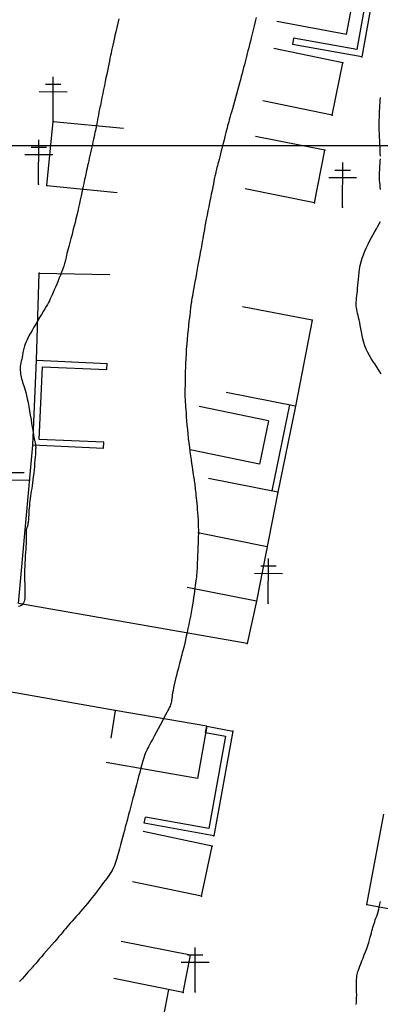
# Model space of a CAD drawing. Header units: millimetres. Extents: x 196436 to 199900, y 8705373 to 8708636.
# Tile 57 of 241: x 197724 to 197765, y 8706203 to 8706314. Entities that reach past the tile are written whole.
import ezdxf

# ---------------------------------------------------------------- set-up
doc = ezdxf.new("R2010")
doc.units = ezdxf.units.MM
doc.header["$LTSCALE"] = 5
for name, color, linetype in [('$CURVAS1', 30, 'Continuous'), ('$CURVAS2', 40, 'Continuous'), ('CASA', 6, 'Continuous'), ('CERCA', 3, 'CERCA_LINE'), ('MALHA', 9, 'Continuous'), ('MURO', 9, 'Continuous'), ('POSTE', 3, 'Continuous')]:
    doc.layers.add(name, color=color, linetype=linetype)
doc.linetypes.add('CERCA_LINE', pattern='A,0.5,-0.2,["X",Standard,S=0.1,R=0,X=-0.1,Y=-0.05],-0.25', length=0.95)

# ---------------------------------------------------------------- blocks, each defined once
blk = doc.blocks.new('A$C324D1BEE')
at = {"layer": 'CASA'}
for points in [[(8.77, 4.99), (0.9, 6.41)], [(7.87, 0), (8.77, 4.99)], [(7.87, 0), (0, 1.42)]]:
    blk.add_lwpolyline(points, dxfattribs=at)
blk = doc.blocks.new('A$C6E4D7D70')
at = {"layer": 'CASA'}
for points in [[(2.57, 9.18), (0, 1.6)], [(2.57, 9.18), (7.3, 7.58)], [(7.3, 7.58), (4.74, 0)]]:
    blk.add_lwpolyline(points, dxfattribs=at)
blk = doc.blocks.new('A$C554853E6')
at = {"layer": 'CASA', "rotation": 357.8006497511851}
blk.add_blockref('A$C6E4D7D70', (-0.06, 0.18), dxfattribs=at)
blk = doc.blocks.new('A$C1088538C')
at = {"layer": 'CASA', "rotation": 43.15206326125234}
blk.add_blockref('A$C554853E6', (4.25, -1.3), dxfattribs=at)
blk = doc.blocks.new('A$C178F62A3')
at = {"layer": 'CASA', "rotation": 7.057001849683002}
blk.add_blockref('A$C1088538C', (0.91, -0.37), dxfattribs=at)
blk = doc.blocks.new('A$C48605833')
at = {"layer": 'CASA', "rotation": 8.555968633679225}
blk.add_blockref('A$C178F62A3', (1.04, -0.58), dxfattribs=at)

msp = doc.modelspace()

# ---------------------------------------------------------------- linework, layer by layer
at = {"layer": '$CURVAS1'}
for points in [[(197765.286, 8706298.792, 705), (197765.281, 8706299.115, 705), (197765.27, 8706299.457, 705), (197765.253, 8706299.815, 705), (197765.234, 8706300.185, 705), (197765.214, 8706300.564, 705), (197765.195, 8706300.948, 705), (197765.179, 8706301.333, 705), (197765.167, 8706301.717, 705), (197765.161, 8706302.095, 705), (197765.16, 8706302.468, 705), (197765.165, 8706302.833, 705), (197765.173, 8706303.19, 705), (197765.185, 8706303.539, 705), (197765.2, 8706303.879, 705), (197765.216, 8706304.208, 705), (197765.234, 8706304.526, 705), (197765.251, 8706304.833, 705), (197765.269, 8706305.126, 705), (197765.286, 8706305.407, 705)], [(197765.32, 8706295.012, 705), (197765.281, 8706295.285, 705), (197765.25, 8706295.547, 705), (197765.224, 8706295.8, 705), (197765.206, 8706296.046, 705), (197765.194, 8706296.286, 705), (197765.189, 8706296.521, 705), (197765.191, 8706296.752, 705), (197765.199, 8706296.982, 705), (197765.212, 8706297.213, 705), (197765.228, 8706297.448, 705), (197765.245, 8706297.69, 705), (197765.261, 8706297.942, 705), (197765.275, 8706298.208, 705), (197765.284, 8706298.49, 705)], [(197765.381, 8706274.146, 705), (197765.225, 8706274.431, 705), (197765.048, 8706274.719, 705), (197764.856, 8706275.012, 705), (197764.654, 8706275.311, 705), (197764.447, 8706275.619, 705), (197764.242, 8706275.938, 705), (197764.044, 8706276.269, 705), (197763.858, 8706276.614, 705), (197763.691, 8706276.976, 705), (197763.546, 8706277.355, 705), (197763.423, 8706277.745, 705), (197763.317, 8706278.141, 705), (197763.226, 8706278.536, 705), (197763.147, 8706278.924, 705), (197763.076, 8706279.299, 705), (197763.01, 8706279.653, 705), (197762.947, 8706279.981, 705), (197762.883, 8706280.279, 705), (197762.82, 8706280.548, 705), (197762.76, 8706280.795, 705), (197762.704, 8706281.024, 705), (197762.655, 8706281.239, 705), (197762.613, 8706281.447, 705), (197762.582, 8706281.652, 705), (197762.563, 8706281.859, 705), (197762.556, 8706282.072, 705), (197762.561, 8706282.293, 705), (197762.576, 8706282.524, 705), (197762.597, 8706282.767, 705), (197762.624, 8706283.022, 705), (197762.654, 8706283.292, 705), (197762.684, 8706283.578, 705), (197762.713, 8706283.881, 705), (197762.74, 8706284.203, 705), (197762.766, 8706284.542, 705), (197762.795, 8706284.896, 705), (197762.832, 8706285.263, 705), (197762.879, 8706285.643, 705), (197762.939, 8706286.033, 705), (197763.017, 8706286.431, 705), (197763.116, 8706286.836, 705), (197763.238, 8706287.245, 705), (197763.381, 8706287.656, 705), (197763.54, 8706288.064, 705), (197763.713, 8706288.467, 705), (197763.896, 8706288.861, 705), (197764.086, 8706289.241, 705), (197764.278, 8706289.606, 705), (197764.469, 8706289.951, 705), (197764.655, 8706290.274, 705), (197764.834, 8706290.579, 705), (197765.002, 8706290.869, 705), (197765.156, 8706291.149, 705), (197765.292, 8706291.424, 705)], [(197762.567, 8706202.923, 705), (197762.584, 8706203.159, 705), (197762.597, 8706203.42, 705), (197762.604, 8706203.705, 705), (197762.606, 8706204.008, 705), (197762.605, 8706204.321, 705), (197762.602, 8706204.637, 705), (197762.599, 8706204.947, 705), (197762.597, 8706205.242, 705), (197762.597, 8706205.517, 705), (197762.602, 8706205.762, 705), (197762.613, 8706205.972, 705), (197762.632, 8706206.156, 705), (197762.658, 8706206.322, 705), (197762.696, 8706206.481, 705), (197762.744, 8706206.644, 705), (197762.806, 8706206.82, 705), (197762.883, 8706207.02, 705), (197762.975, 8706207.254, 705), (197763.083, 8706207.529, 705), (197763.205, 8706207.84, 705), (197763.336, 8706208.176, 705), (197763.471, 8706208.529, 705), (197763.606, 8706208.89, 705), (197763.738, 8706209.25, 705), (197763.861, 8706209.6, 705), (197763.972, 8706209.931, 705), (197764.067, 8706210.235, 705), (197764.148, 8706210.515, 705), (197764.219, 8706210.773, 705), (197764.281, 8706211.013, 705), (197764.338, 8706211.239, 705), (197764.393, 8706211.453, 705), (197764.449, 8706211.66, 705), (197764.508, 8706211.862, 705), (197764.572, 8706212.063, 705), (197764.642, 8706212.266, 705), (197764.716, 8706212.473, 705), (197764.792, 8706212.688, 705), (197764.869, 8706212.912, 705), (197764.946, 8706213.15, 705), (197765.022, 8706213.403, 705), (197765.095, 8706213.675, 705), (197765.164, 8706213.967, 705), (197765.229, 8706214.272, 705), (197765.289, 8706214.582, 705)]]:
    msp.add_polyline3d(points, dxfattribs=at)
at = {"layer": '$CURVAS2'}
for points in [[(197735.705, 8706314.311, 703), (197735.589, 8706313.818, 703), (197735.475, 8706313.328, 703), (197735.365, 8706312.854, 703), (197735.262, 8706312.413, 703), (197735.171, 8706312.015, 703), (197735.089, 8706311.656, 703), (197735.015, 8706311.328, 703), (197734.947, 8706311.022, 703), (197734.883, 8706310.729, 703), (197734.82, 8706310.442, 703), (197734.758, 8706310.15, 703), (197734.694, 8706309.847, 703), (197734.626, 8706309.525, 703), (197734.555, 8706309.183, 703), (197734.48, 8706308.822, 703), (197734.402, 8706308.444, 703), (197734.321, 8706308.049, 703), (197734.237, 8706307.638, 703), (197734.15, 8706307.212, 703), (197734.06, 8706306.772, 703), (197733.968, 8706306.32, 703), (197733.875, 8706305.863, 703), (197733.783, 8706305.408, 703), (197733.692, 8706304.962, 703), (197733.606, 8706304.533, 703), (197733.524, 8706304.128, 703), (197733.45, 8706303.754, 703), (197733.384, 8706303.42, 703), (197733.327, 8706303.13, 703), (197733.278, 8706302.877, 703), (197733.235, 8706302.654, 703), (197733.197, 8706302.453, 703), (197733.16, 8706302.263, 703), (197733.124, 8706302.078, 703), (197733.086, 8706301.888, 703), (197733.045, 8706301.686, 703), (197732.999, 8706301.464, 703), (197732.947, 8706301.222, 703), (197732.891, 8706300.964, 703), (197732.832, 8706300.691, 703), (197732.769, 8706300.405, 703), (197732.704, 8706300.109, 703), (197732.636, 8706299.805, 703), (197732.567, 8706299.495, 703), (197732.497, 8706299.181, 703), (197732.428, 8706298.868, 703), (197732.358, 8706298.558, 703), (197732.291, 8706298.255, 703), (197732.226, 8706297.962, 703), (197732.164, 8706297.683, 703), (197732.106, 8706297.422, 703), (197732.053, 8706297.182, 703), (197732.005, 8706296.965, 703), (197731.961, 8706296.764, 703), (197731.918, 8706296.57, 703), (197731.876, 8706296.374, 703), (197731.831, 8706296.167, 703), (197731.783, 8706295.941, 703), (197731.729, 8706295.687, 703), (197731.667, 8706295.397, 703), (197731.595, 8706295.063, 703), (197731.516, 8706294.691, 703), (197731.429, 8706294.29, 703), (197731.337, 8706293.866, 703), (197731.24, 8706293.428, 703), (197731.141, 8706292.984, 703), (197731.04, 8706292.541, 703), (197730.938, 8706292.107, 703), (197730.838, 8706291.689, 703), (197730.739, 8706291.288, 703), (197730.642, 8706290.902, 703), (197730.546, 8706290.531, 703), (197730.453, 8706290.175, 703), (197730.363, 8706289.832, 703), (197730.275, 8706289.502, 703), (197730.191, 8706289.184, 703), (197730.11, 8706288.878, 703), (197730.033, 8706288.585, 703), (197729.96, 8706288.307, 703), (197729.893, 8706288.045, 703), (197729.831, 8706287.802, 703), (197729.775, 8706287.579, 703), (197729.726, 8706287.378, 703), (197729.684, 8706287.201, 703), (197729.649, 8706287.047, 703), (197729.618, 8706286.909, 703), (197729.587, 8706286.78, 703), (197729.553, 8706286.648, 703), (197729.513, 8706286.507, 703), (197729.462, 8706286.346, 703), (197729.397, 8706286.157, 703), (197729.315, 8706285.931, 703), (197729.212, 8706285.663, 703), (197729.093, 8706285.359, 703), (197728.961, 8706285.029, 703), (197728.822, 8706284.685, 703), (197728.678, 8706284.338, 703), (197728.536, 8706283.996, 703), (197728.398, 8706283.671, 703), (197728.27, 8706283.374, 703), (197728.155, 8706283.111, 703), (197728.048, 8706282.876, 703), (197727.946, 8706282.66, 703), (197727.843, 8706282.454, 703), (197727.733, 8706282.246, 703), (197727.613, 8706282.029, 703), (197727.478, 8706281.793, 703), (197727.321, 8706281.527, 703), (197727.141, 8706281.226, 703), (197726.942, 8706280.896, 703), (197726.73, 8706280.544, 703), (197726.511, 8706280.18, 703), (197726.291, 8706279.812, 703), (197726.077, 8706279.45, 703), (197725.875, 8706279.101, 703), (197725.692, 8706278.775, 703), (197725.532, 8706278.479, 703), (197725.394, 8706278.211, 703), (197725.277, 8706277.968, 703), (197725.179, 8706277.748, 703), (197725.097, 8706277.548, 703), (197725.03, 8706277.365, 703), (197724.976, 8706277.196, 703), (197724.932, 8706277.038, 703), (197724.897, 8706276.889, 703), (197724.869, 8706276.747, 703), (197724.846, 8706276.611, 703), (197724.827, 8706276.48, 703), (197724.809, 8706276.353, 703), (197724.791, 8706276.228, 703), (197724.772, 8706276.106, 703), (197724.749, 8706275.984, 703), (197724.721, 8706275.862, 703), (197724.69, 8706275.738, 703), (197724.657, 8706275.612, 703), (197724.625, 8706275.482, 703), (197724.595, 8706275.346, 703), (197724.57, 8706275.205, 703), (197724.55, 8706275.056, 703), (197724.539, 8706274.899, 703), (197724.537, 8706274.733, 703), (197724.544, 8706274.558, 703), (197724.56, 8706274.377, 703), (197724.584, 8706274.191, 703), (197724.616, 8706274.001, 703), (197724.655, 8706273.809, 703), (197724.701, 8706273.616, 703), (197724.752, 8706273.424, 703), (197724.809, 8706273.234, 703), (197724.872, 8706273.038, 703), (197724.939, 8706272.831, 703), (197725.01, 8706272.605, 703), (197725.086, 8706272.353, 703), (197725.165, 8706272.068, 703), (197725.248, 8706271.743, 703), (197725.333, 8706271.371, 703), (197725.421, 8706270.948, 703), (197725.509, 8706270.488, 703), (197725.597, 8706270.006, 703), (197725.681, 8706269.518, 703), (197725.761, 8706269.041, 703), (197725.834, 8706268.591, 703), (197725.899, 8706268.184, 703), (197725.954, 8706267.837, 703), (197725.997, 8706267.56, 703), (197726.03, 8706267.349, 703), (197726.053, 8706267.196, 703), (197726.07, 8706267.089, 703), (197726.08, 8706267.02, 703), (197726.086, 8706266.98, 703), (197726.089, 8706266.959, 703), (197726.091, 8706266.947, 703), (197726.093, 8706266.937, 703), (197726.096, 8706266.925, 703), (197726.099, 8706266.912, 703), (197726.103, 8706266.895, 703), (197726.109, 8706266.873, 703), (197726.116, 8706266.844, 703), (197726.126, 8706266.809, 703), (197726.137, 8706266.765, 703), (197726.151, 8706266.711, 703), (197726.167, 8706266.65, 703), (197726.184, 8706266.581, 703), (197726.201, 8706266.506, 703), (197726.219, 8706266.428, 703), (197726.236, 8706266.346, 703), (197726.251, 8706266.264, 703), (197726.265, 8706266.182, 703), (197726.276, 8706266.1, 703), (197726.284, 8706266.014, 703), (197726.289, 8706265.917, 703), (197726.29, 8706265.803, 703), (197726.287, 8706265.667, 703), (197726.28, 8706265.502, 703), (197726.269, 8706265.302, 703), (197726.252, 8706265.061, 703), (197726.231, 8706264.775, 703), (197726.205, 8706264.451, 703), (197726.174, 8706264.097, 703), (197726.14, 8706263.724, 703), (197726.102, 8706263.338, 703), (197726.062, 8706262.951, 703), (197726.019, 8706262.569, 703), (197725.975, 8706262.203, 703), (197725.929, 8706261.858, 703), (197725.883, 8706261.535, 703), (197725.837, 8706261.228, 703), (197725.792, 8706260.935, 703), (197725.749, 8706260.652, 703), (197725.708, 8706260.375, 703), (197725.669, 8706260.101, 703), (197725.634, 8706259.827, 703), (197725.604, 8706259.549, 703), (197725.577, 8706259.271, 703), (197725.553, 8706258.997, 703), (197725.533, 8706258.731, 703), (197725.515, 8706258.476, 703), (197725.499, 8706258.237, 703), (197725.484, 8706258.018, 703), (197725.471, 8706257.822, 703), (197725.458, 8706257.652, 703), (197725.446, 8706257.507, 703), (197725.433, 8706257.383, 703), (197725.42, 8706257.278, 703), (197725.406, 8706257.187, 703), (197725.39, 8706257.108, 703), (197725.373, 8706257.038, 703), (197725.353, 8706256.973, 703), (197725.331, 8706256.91, 703), (197725.307, 8706256.849, 703), (197725.283, 8706256.786, 703), (197725.26, 8706256.721, 703), (197725.239, 8706256.651, 703), (197725.221, 8706256.576, 703), (197725.207, 8706256.492, 703), (197725.198, 8706256.399, 703), (197725.195, 8706256.295, 703), (197725.197, 8706256.177, 703), (197725.202, 8706256.041, 703), (197725.207, 8706255.885, 703), (197725.212, 8706255.706, 703), (197725.214, 8706255.5, 703), (197725.212, 8706255.265, 703), (197725.204, 8706254.996, 703), (197725.188, 8706254.694, 703), (197725.166, 8706254.361, 703), (197725.14, 8706254.003, 703), (197725.113, 8706253.625, 703), (197725.086, 8706253.232, 703), (197725.063, 8706252.83, 703), (197725.043, 8706252.425, 703), (197725.031, 8706252.02, 703), (197725.028, 8706251.622, 703), (197725.031, 8706251.233, 703), (197725.039, 8706250.856, 703), (197725.05, 8706250.495, 703), (197725.062, 8706250.152, 703), (197725.072, 8706249.83, 703), (197725.078, 8706249.531, 703), (197725.079, 8706249.259, 703), (197725.071, 8706249.017, 703), (197725.053, 8706248.802, 703), (197725.024, 8706248.613, 703), (197724.982, 8706248.449, 703), (197724.923, 8706248.308, 703), (197724.848, 8706248.188, 703), (197724.753, 8706248.088, 703), (197724.638, 8706248.006, 703), (197724.501, 8706247.941, 703), (197724.346, 8706247.894, 703)], [(197751.224, 8706314.443, 704), (197751.117, 8706313.994, 704), (197751.007, 8706313.532, 704), (197750.895, 8706313.067, 704), (197750.785, 8706312.612, 704), (197750.678, 8706312.177, 704), (197750.578, 8706311.771, 704), (197750.483, 8706311.392, 704), (197750.393, 8706311.036, 704), (197750.307, 8706310.698, 704), (197750.223, 8706310.374, 704), (197750.141, 8706310.059, 704), (197750.061, 8706309.748, 704), (197749.981, 8706309.438, 704), (197749.899, 8706309.123, 704), (197749.817, 8706308.802, 704), (197749.732, 8706308.473, 704), (197749.644, 8706308.134, 704), (197749.552, 8706307.783, 704), (197749.455, 8706307.418, 704), (197749.354, 8706307.039, 704), (197749.246, 8706306.642, 704), (197749.132, 8706306.228, 704), (197749.013, 8706305.803, 704), (197748.893, 8706305.374, 704), (197748.773, 8706304.949, 704), (197748.655, 8706304.536, 704), (197748.543, 8706304.143, 704), (197748.439, 8706303.776, 704), (197748.345, 8706303.444, 704), (197748.263, 8706303.151, 704), (197748.191, 8706302.891, 704), (197748.125, 8706302.654, 704), (197748.065, 8706302.429, 704), (197748.006, 8706302.208, 704), (197747.946, 8706301.98, 704), (197747.883, 8706301.736, 704), (197747.814, 8706301.465, 704), (197747.736, 8706301.161, 704), (197747.652, 8706300.83, 704), (197747.562, 8706300.479, 704), (197747.47, 8706300.116, 704), (197747.378, 8706299.751, 704), (197747.286, 8706299.39, 704), (197747.198, 8706299.043, 704), (197747.115, 8706298.717, 704), (197747.039, 8706298.42, 704), (197746.969, 8706298.15, 704), (197746.907, 8706297.907, 704), (197746.851, 8706297.688, 704), (197746.801, 8706297.492, 704), (197746.756, 8706297.316, 704), (197746.717, 8706297.16, 704), (197746.683, 8706297.021, 704), (197746.653, 8706296.896, 704), (197746.626, 8706296.777, 704), (197746.599, 8706296.655, 704), (197746.57, 8706296.519, 704), (197746.537, 8706296.361, 704), (197746.498, 8706296.171, 704), (197746.45, 8706295.939, 704), (197746.392, 8706295.656, 704), (197746.321, 8706295.315, 704), (197746.24, 8706294.924, 704), (197746.151, 8706294.494, 704), (197746.057, 8706294.035, 704), (197745.96, 8706293.558, 704), (197745.863, 8706293.075, 704), (197745.768, 8706292.595, 704), (197745.678, 8706292.129, 704), (197745.594, 8706291.687, 704), (197745.517, 8706291.268, 704), (197745.445, 8706290.871, 704), (197745.379, 8706290.494, 704), (197745.316, 8706290.134, 704), (197745.256, 8706289.79, 704), (197745.199, 8706289.46, 704), (197745.143, 8706289.143, 704), (197745.087, 8706288.834, 704), (197745.032, 8706288.531, 704), (197744.975, 8706288.225, 704), (197744.916, 8706287.912, 704), (197744.855, 8706287.584, 704), (197744.79, 8706287.237, 704), (197744.721, 8706286.865, 704), (197744.646, 8706286.46, 704), (197744.566, 8706286.021, 704), (197744.482, 8706285.556, 704), (197744.396, 8706285.08, 704), (197744.311, 8706284.605, 704), (197744.228, 8706284.143, 704), (197744.151, 8706283.708, 704), (197744.081, 8706283.313, 704), (197744.021, 8706282.97, 704), (197743.971, 8706282.689, 704), (197743.932, 8706282.466, 704), (197743.902, 8706282.293, 704), (197743.879, 8706282.161, 704), (197743.863, 8706282.063, 704), (197743.851, 8706281.991, 704), (197743.843, 8706281.938, 704), (197743.837, 8706281.896, 704), (197743.832, 8706281.855, 704), (197743.826, 8706281.809, 704), (197743.819, 8706281.746, 704), (197743.808, 8706281.659, 704), (197743.794, 8706281.537, 704), (197743.775, 8706281.373, 704), (197743.75, 8706281.156, 704), (197743.718, 8706280.877, 704), (197743.678, 8706280.531, 704), (197743.631, 8706280.125, 704), (197743.58, 8706279.668, 704), (197743.527, 8706279.171, 704), (197743.473, 8706278.643, 704), (197743.422, 8706278.096, 704), (197743.374, 8706277.539, 704), (197743.332, 8706276.983, 704), (197743.297, 8706276.436, 704), (197743.269, 8706275.905, 704), (197743.248, 8706275.394, 704), (197743.231, 8706274.908, 704), (197743.218, 8706274.452, 704), (197743.209, 8706274.032, 704), (197743.202, 8706273.651, 704), (197743.196, 8706273.314, 704), (197743.19, 8706273.025, 704), (197743.185, 8706272.78, 704), (197743.18, 8706272.572, 704), (197743.176, 8706272.395, 704), (197743.173, 8706272.243, 704), (197743.171, 8706272.111, 704), (197743.17, 8706271.991, 704), (197743.17, 8706271.878, 704), (197743.172, 8706271.765, 704), (197743.175, 8706271.647, 704), (197743.181, 8706271.516, 704), (197743.188, 8706271.367, 704), (197743.199, 8706271.193, 704), (197743.212, 8706270.987, 704), (197743.229, 8706270.744, 704), (197743.249, 8706270.456, 704), (197743.273, 8706270.119, 704), (197743.301, 8706269.737, 704), (197743.333, 8706269.318, 704), (197743.369, 8706268.868, 704), (197743.409, 8706268.393, 704), (197743.454, 8706267.901, 704), (197743.503, 8706267.396, 704), (197743.556, 8706266.888, 704), (197743.614, 8706266.38, 704), (197743.675, 8706265.88, 704), (197743.738, 8706265.394, 704), (197743.801, 8706264.926, 704), (197743.864, 8706264.483, 704), (197743.924, 8706264.07, 704), (197743.98, 8706263.693, 704), (197744.031, 8706263.357, 704), (197744.076, 8706263.067, 704), (197744.115, 8706262.817, 704), (197744.149, 8706262.599, 704), (197744.18, 8706262.406, 704), (197744.207, 8706262.232, 704), (197744.231, 8706262.067, 704), (197744.255, 8706261.906, 704), (197744.277, 8706261.741, 704), (197744.3, 8706261.565, 704), (197744.323, 8706261.375, 704), (197744.347, 8706261.171, 704), (197744.371, 8706260.951, 704), (197744.397, 8706260.713, 704), (197744.424, 8706260.455, 704), (197744.452, 8706260.177, 704), (197744.481, 8706259.876, 704), (197744.513, 8706259.552, 704), (197744.545, 8706259.207, 704), (197744.576, 8706258.846, 704), (197744.606, 8706258.472, 704), (197744.634, 8706258.089, 704), (197744.657, 8706257.7, 704), (197744.675, 8706257.308, 704), (197744.688, 8706256.919, 704), (197744.693, 8706256.534, 704), (197744.692, 8706256.156, 704), (197744.686, 8706255.784, 704), (197744.676, 8706255.421, 704), (197744.664, 8706255.068, 704), (197744.65, 8706254.725, 704), (197744.635, 8706254.393, 704), (197744.621, 8706254.074, 704), (197744.609, 8706253.769, 704), (197744.598, 8706253.476, 704), (197744.588, 8706253.194, 704), (197744.578, 8706252.924, 704), (197744.568, 8706252.665, 704), (197744.557, 8706252.415, 704), (197744.544, 8706252.173, 704), (197744.53, 8706251.94, 704), (197744.514, 8706251.713, 704), (197744.495, 8706251.489, 704), (197744.472, 8706251.263, 704), (197744.447, 8706251.031, 704), (197744.418, 8706250.789, 704), (197744.385, 8706250.533, 704), (197744.348, 8706250.257, 704), (197744.307, 8706249.958, 704), (197744.261, 8706249.632, 704), (197744.21, 8706249.281, 704), (197744.153, 8706248.907, 704), (197744.092, 8706248.513, 704), (197744.026, 8706248.1, 704), (197743.953, 8706247.672, 704), (197743.876, 8706247.231, 704), (197743.792, 8706246.78, 704), (197743.703, 8706246.321, 704), (197743.61, 8706245.861, 704), (197743.515, 8706245.405, 704), (197743.42, 8706244.961, 704), (197743.326, 8706244.534, 704), (197743.235, 8706244.133, 704), (197743.15, 8706243.762, 704), (197743.071, 8706243.429, 704), (197743.001, 8706243.137, 704), (197742.937, 8706242.879, 704), (197742.878, 8706242.645, 704), (197742.821, 8706242.424, 704), (197742.763, 8706242.206, 704), (197742.703, 8706241.981, 704), (197742.638, 8706241.739, 704), (197742.565, 8706241.469, 704), (197742.484, 8706241.165, 704), (197742.396, 8706240.831, 704), (197742.304, 8706240.477, 704), (197742.211, 8706240.111, 704), (197742.12, 8706239.742, 704), (197742.033, 8706239.379, 704), (197741.954, 8706239.03, 704), (197741.885, 8706238.703, 704), (197741.828, 8706238.406, 704), (197741.782, 8706238.139, 704), (197741.744, 8706237.898, 704), (197741.713, 8706237.682, 704), (197741.686, 8706237.489, 704), (197741.662, 8706237.317, 704), (197741.638, 8706237.162, 704), (197741.611, 8706237.024, 704), (197741.58, 8706236.898, 704), (197741.542, 8706236.777, 704), (197741.493, 8706236.652, 704), (197741.43, 8706236.513, 704), (197741.349, 8706236.351, 704), (197741.248, 8706236.158, 704), (197741.123, 8706235.924, 704), (197740.971, 8706235.641, 704), (197740.79, 8706235.302, 704), (197740.587, 8706234.919, 704), (197740.368, 8706234.508, 704), (197740.143, 8706234.083, 704), (197739.917, 8706233.66, 704), (197739.7, 8706233.253, 704), (197739.499, 8706232.878, 704), (197739.321, 8706232.55, 704), (197739.171, 8706232.279, 704), (197739.048, 8706232.054, 704), (197738.944, 8706231.86, 704), (197738.854, 8706231.68, 704), (197738.773, 8706231.498, 704), (197738.695, 8706231.298, 704), (197738.613, 8706231.066, 704), (197738.524, 8706230.784, 704), (197738.421, 8706230.441, 704), (197738.308, 8706230.046, 704), (197738.186, 8706229.613, 704), (197738.06, 8706229.154, 704), (197737.933, 8706228.682, 704), (197737.807, 8706228.211, 704), (197737.686, 8706227.754, 704), (197737.573, 8706227.323, 704), (197737.471, 8706226.93, 704), (197737.377, 8706226.57, 704), (197737.291, 8706226.236, 704), (197737.209, 8706225.922, 704), (197737.131, 8706225.62, 704), (197737.054, 8706225.324, 704), (197736.976, 8706225.026, 704), (197736.895, 8706224.721, 704), (197736.809, 8706224.401, 704), (197736.719, 8706224.067, 704), (197736.625, 8706223.719, 704), (197736.527, 8706223.357, 704), (197736.427, 8706222.983, 704), (197736.323, 8706222.597, 704), (197736.218, 8706222.199, 704), (197736.112, 8706221.79, 704), (197736.004, 8706221.372, 704), (197735.895, 8706220.949, 704), (197735.785, 8706220.527, 704), (197735.672, 8706220.113, 704), (197735.557, 8706219.711, 704), (197735.439, 8706219.328, 704), (197735.319, 8706218.969, 704), (197735.194, 8706218.64, 704), (197735.066, 8706218.345, 704), (197734.932, 8706218.078, 704), (197734.793, 8706217.834, 704), (197734.647, 8706217.605, 704), (197734.493, 8706217.384, 704), (197734.33, 8706217.164, 704), (197734.157, 8706216.939, 704), (197733.973, 8706216.701, 704), (197733.777, 8706216.444, 704), (197733.57, 8706216.172, 704), (197733.354, 8706215.885, 704), (197733.128, 8706215.588, 704), (197732.894, 8706215.282, 704), (197732.652, 8706214.971, 704), (197732.405, 8706214.658, 704), (197732.151, 8706214.345, 704), (197731.894, 8706214.036, 704), (197731.635, 8706213.732, 704), (197731.378, 8706213.435, 704), (197731.124, 8706213.147, 704), (197730.878, 8706212.869, 704), (197730.641, 8706212.604, 704), (197730.417, 8706212.353, 704), (197730.208, 8706212.118, 704), (197730.016, 8706211.9, 704), (197729.837, 8706211.693, 704), (197729.663, 8706211.491, 704), (197729.489, 8706211.287, 704), (197729.309, 8706211.074, 704), (197729.117, 8706210.847, 704), (197728.906, 8706210.598, 704), (197728.67, 8706210.322, 704), (197728.406, 8706210.013, 704), (197728.12, 8706209.68, 704), (197727.823, 8706209.334, 704), (197727.522, 8706208.986, 704), (197727.228, 8706208.645, 704), (197726.95, 8706208.323, 704), (197726.697, 8706208.03, 704), (197726.478, 8706207.776, 704), (197726.301, 8706207.571, 704), (197726.162, 8706207.41, 704), (197726.057, 8706207.288, 704), (197725.98, 8706207.197, 704), (197725.925, 8706207.134, 704), (197725.888, 8706207.091, 704), (197725.864, 8706207.062, 704), (197725.846, 8706207.041, 704), (197725.83, 8706207.023, 704), (197725.809, 8706207, 704), (197725.778, 8706206.966, 704), (197725.73, 8706206.913, 704), (197725.658, 8706206.835, 704), (197725.557, 8706206.724, 704), (197725.42, 8706206.574, 704), (197725.241, 8706206.377, 704), (197725.016, 8706206.131, 704), (197724.752, 8706205.841, 704), (197724.457, 8706205.519, 704)]]:
    msp.add_polyline3d(points, dxfattribs=at)
at = {"layer": 'CASA'}
for points in [[(197761.057, 8706309.353), (197753.222, 8706310.969)], [(197759.833, 8706303.416), (197761.057, 8706309.353)], [(197759.833, 8706303.416), (197751.998, 8706305.032)], [(197727.541, 8706295.483), (197728.252, 8706302.723)], [(197728.252, 8706302.723), (197736.213, 8706301.941)], [(197759.021, 8706299.479), (197751.172, 8706301.027)], [(197757.848, 8706293.534), (197759.021, 8706299.479)], [(197727.541, 8706295.483), (197735.502, 8706294.701)], [(197757.848, 8706293.534), (197749.999, 8706295.083)], [(197757.557, 8706280.254), (197749.702, 8706281.771)], [(197757.557, 8706280.254), (197755.683, 8706270.552)], [(197755.683, 8706270.552), (197747.828, 8706272.069)], [(197753.705, 8706260.821), (197745.856, 8706262.37)], [(197753.705, 8706260.821), (197751.273, 8706248.496)], [(197752.489, 8706254.659), (197744.64, 8706256.207)], [(197751.273, 8706248.496), (197743.424, 8706250.044)], [(197735.283, 8706236.165), (197734.804, 8706233.019)], [(197745.64, 8706234.364), (197735.283, 8706236.165)], [(197745.64, 8706234.364), (197744.611, 8706228.452)], [(197744.611, 8706228.452), (197734.255, 8706230.254)], [(197746.261, 8706220.829), (197738.433, 8706222.48)], [(197745.064, 8706215.153), (197746.261, 8706220.829)], [(197745.064, 8706215.153), (197737.236, 8706216.804)], [(197743.795, 8706208.481), (197735.947, 8706210.033)], [(197742.966, 8706204.293), (197743.795, 8706208.481)], [(197742.966, 8706204.293), (197735.118, 8706205.846)]]:
    msp.add_lwpolyline(points, dxfattribs=at)
for p in [(197761.058, 8706309.353, 704.698), (197759.834, 8706303.416, 704.721), (197759.022, 8706299.479, 704.86), (197727.541, 8706295.483, 702.706), (197757.848, 8706293.534, 704.862), (197757.558, 8706280.254, 704.865), (197755.684, 8706270.552, 704.744), (197753.705, 8706260.822, 704.476), (197751.274, 8706248.496, 704.309), (197735.284, 8706236.165, 703.837), (197746.261, 8706220.83, 704.449), (197745.064, 8706215.153, 704.36), (197743.795, 8706208.481, 704.513), (197742.967, 8706204.294, 704.361)]:
    msp.add_point(p, dxfattribs=at)
at = {"layer": 'CERCA'}
for points in [[(197726.375, 8706275.719), (197726.695, 8706285.57), (197734.693, 8706285.405)], [(197751.273, 8706248.496), (197750.229, 8706243.737), (197724.357, 8706248.233), (197725.962, 8706266.112)], [(197735.283, 8706236.165), (197722.698, 8706238.355), (197720.811, 8706227.589)], [(197763.766, 8706214.219), (197765.673, 8706224.425)], [(197763.766, 8706214.219), (197771.63, 8706212.749)], [(197740.589, 8706200.717), (197741.36, 8706204.611)]]:
    msp.add_lwpolyline(points, dxfattribs=at)
for p in [(197726.695, 8706285.571, 702.809), (197750.23, 8706243.737, 704.308), (197763.766, 8706214.219, 704.861)]:
    msp.add_point(p, dxfattribs=at)
at = {"layer": 'MALHA'}
msp.add_line((196441.61, 8706300), (199000, 8706300), dxfattribs=at)
msp.add_line((196441.61, 8706300), (199000, 8706300), dxfattribs=at)
at = {"layer": 'MURO'}
for p, q in [((197764.893, 8706319.447), (197763.207, 8706310.015)), ((197764.081, 8706318.881), (197762.641, 8706310.827)), ((197762.641, 8706310.827), (197755.455, 8706312.111)), ((197763.207, 8706310.015), (197755.331, 8706311.422)), ((197725.962, 8706266.112), (197726.375, 8706275.719)), ((197726.375, 8706275.719), (197734.368, 8706275.375)), ((197726.691, 8706266.782), (197727.044, 8706274.989)), ((197727.044, 8706274.989), (197734.338, 8706274.676)), ((197754.997, 8706270.691), (197753.019, 8706260.961)), ((197755.683, 8706270.552), (197753.705, 8706260.821)), ((197733.955, 8706265.769), (197725.962, 8706266.112)), ((197733.985, 8706266.468), (197726.691, 8706266.782)), ((197745.64, 8706234.364), (197748.592, 8706233.83)), ((197748.592, 8706233.83), (197746.451, 8706221.993)), ((197745.515, 8706233.675), (197747.778, 8706233.265)), ((197747.778, 8706233.265), (197745.887, 8706222.806)), ((197745.887, 8706222.806), (197738.703, 8706224.105)), ((197746.451, 8706221.993), (197738.579, 8706223.416))]:
    msp.add_line(p, q, dxfattribs=at)
for points in [[(197755.455, 8706312.111), (197755.331, 8706311.422)], [(197734.338, 8706274.676), (197734.368, 8706275.375)], [(197733.955, 8706265.769), (197733.985, 8706266.468)], [(197745.515, 8706233.675), (197745.64, 8706234.364)], [(197738.579, 8706223.416), (197738.703, 8706224.105)]]:
    msp.add_lwpolyline(points, dxfattribs=at)
for p in [(197763.207, 8706310.015, 704.881), (197726.376, 8706275.719, 703.192), (197725.962, 8706266.113, 702.979), (197748.592, 8706233.83, 704.112), (197746.452, 8706221.993, 704.507)]:
    msp.add_point(p, dxfattribs=at)
at = {"layer": 'POSTE'}
for p, q in [((197728.252, 8706302.723), (197728.274, 8706307.763)), ((197726.691, 8706306.09), (197729.841, 8706306.076)), ((197727.395, 8706306.927), (197729.145, 8706306.919)), ((197726.623, 8706295.613), (197726.646, 8706300.653)), ((197725.767, 8706299.817), (197727.517, 8706299.809)), ((197725.063, 8706298.98), (197728.213, 8706298.966)), ((197760.151, 8706297.224), (197761.901, 8706297.216)), ((197761.008, 8706293.02), (197761.03, 8706298.06)), ((197759.447, 8706296.387), (197762.597, 8706296.373)), ((197723.22, 8706263.042), (197724.97, 8706263.034)), ((197722.516, 8706262.205), (197725.666, 8706262.191)), ((197752.61, 8706248.287), (197752.632, 8706253.327)), ((197751.05, 8706251.654), (197754.2, 8706251.64)), ((197751.753, 8706252.491), (197753.503, 8706252.483)), ((197744.318, 8706204.339), (197744.34, 8706209.379)), ((197743.461, 8706208.542), (197745.211, 8706208.535)), ((197742.758, 8706207.705), (197745.908, 8706207.692))]:
    msp.add_line(p, q, dxfattribs=at)
for p in [(197728.252, 8706302.723, 702.659), (197726.624, 8706295.613, 702.723), (197761.008, 8706293.02, 704.81), (197752.611, 8706248.287, 704.303), (197744.318, 8706204.339, 704.366)]:
    msp.add_point(p, dxfattribs=at)

# ---------------------------------------------------------------- block references
at = {"layer": 'CASA'}
for name, p, rotation in [('A$C324D1BEE', (197753.576, 8706312.585), 359.5685751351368), ('A$C48605833', (197748.529, 8706273.688), 220.372182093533), ('A$C48605833', (197773.033, 8706221.907), 43.6451094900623)]:
    msp.add_blockref(name, p, dxfattribs=dict(at, rotation=rotation))

doc.saveas('drawing.dxf')
